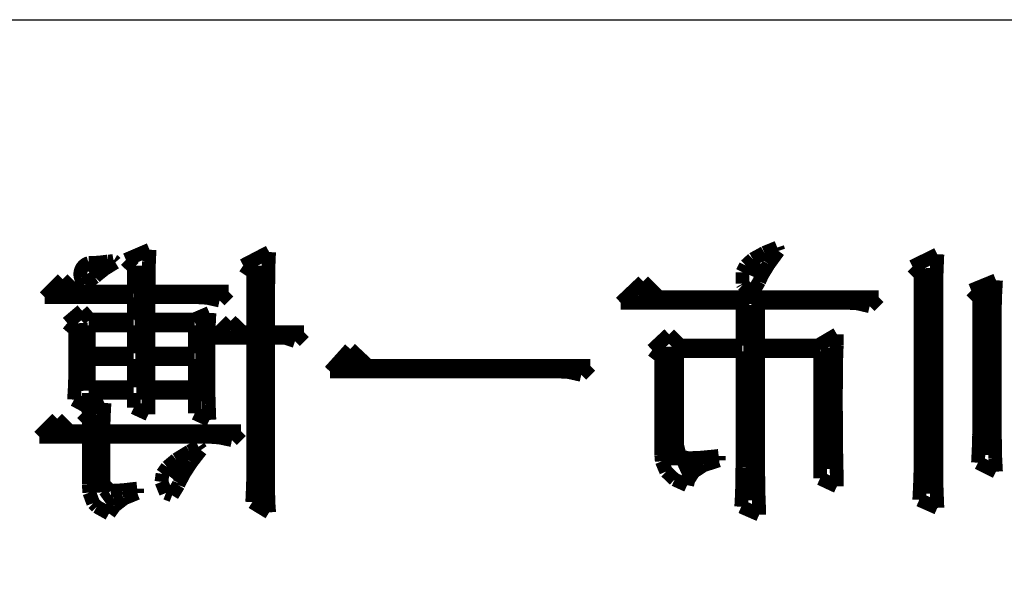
# Model space of a CAD drawing. Extents: x -53 to 531, y -106 to 304.
# Tile 7 of 66: x -33.63 to -26.35, y -94.74 to -90.65. Entities that reach past the tile are written whole.
import ezdxf

# ---------------------------------------------------------------- set-up
doc = ezdxf.new("R2010")
doc.units = 0
doc.layers.add('BOARD_GEOMETRY_SILKSCREEN_B', color=1, linetype='CONTINUOUS')

msp = doc.modelspace()

# ---------------------------------------------------------------- linework, layer by layer
at = {"layer": 'BOARD_GEOMETRY_SILKSCREEN_B'}
msp.add_lwpolyline([(-47.792894, -90.654378), (4.706874, -90.654378), (4.706874, -101.154484)], dxfattribs=at)
for points, const_width in [([(-32.67202, -92.356178), (-32.847026, -92.431108)], 0.1016), ([(-32.676338, -92.444824), (-32.67202, -92.356178)], 0.1016), ([(-31.788354, -92.373196), (-31.980124, -92.473018)], 0.1016), ([(-31.791402, -92.430092), (-31.788354, -92.373196)], 0.1016), ([(-28.128214, -92.379038), (-28.213812, -92.426028)], 0.1016), ([(-28.032456, -92.339922), (-28.128214, -92.379038)], 0.1016), ([(-28.095956, -92.46362), (-28.024074, -92.364814)], 0.1016), ([(-28.024074, -92.364814), (-28.032456, -92.339922)], 0.1016), ([(-26.849324, -92.389706), (-27.03322, -92.4814)], 0.1016), ([(-26.85415, -92.509594), (-26.849324, -92.389706)], 0.1016), ([(-33.075118, -92.482924), (-33.118552, -92.52331)], 0.127), ([(-33.00222, -92.497402), (-32.925512, -92.449904)], 0.1016), ([(-32.847026, -92.431108), (-32.788606, -92.489528)], 0.1016), ([(-32.730186, -92.473526), (-32.705294, -93.465396)], 0.127), ([(-32.678624, -92.541598), (-32.676338, -92.444824)], 0.1016), ([(-31.980124, -92.473018), (-31.90494, -92.522802)], 0.1016), ([(-31.847282, -92.473526), (-31.847282, -94.211394)], 0.127), ([(-31.793434, -92.50299), (-31.791402, -92.430092)], 0.1016), ([(-28.265628, -92.473018), (-28.29052, -92.522802)], 0.1016), ([(-28.213812, -92.426028), (-28.265628, -92.473018)], 0.1016), ([(-28.160218, -92.456), (-28.20543, -92.5576)], 0.127), ([(-28.144978, -92.54363), (-28.095956, -92.46362)], 0.1016), ([(-33.076642, -92.558616), (-33.066228, -92.548202)], 0.1016), ([(-33.066228, -92.548202), (-33.00222, -92.497402)], 0.1016), ([(-32.788606, -92.489528), (-32.788606, -92.665804)], 0.1016), ([(-32.679386, -92.647008), (-32.678624, -92.541598)], 0.1016), ([(-31.90494, -92.522802), (-31.90494, -92.965524)], 0.1016), ([(-31.79445, -92.592906), (-31.793434, -92.50299)], 0.1016), ([(-28.29052, -92.522802), (-28.29052, -92.60713)], 0.1016), ([(-28.165806, -92.59062), (-28.144978, -92.54363)], 0.1016), ([(-27.03322, -92.4814), (-26.9748, -92.53982)], 0.1016), ([(-26.9748, -92.53982), (-26.9748, -94.002098)], 0.1016), ([(-26.919428, -92.492322), (-26.899616, -94.160594)], 0.127), ([(-26.857198, -92.606114), (-26.85415, -92.509594)], 0.1016), ([(-33.313624, -92.57411), (-33.44672, -92.707206)], 0.1016), ([(-33.221676, -92.665804), (-33.313624, -92.57411)], 0.1016), ([(-33.158684, -92.59951), (-33.150048, -92.6084)], 0.1016), ([(-33.150048, -92.6084), (-33.076642, -92.558616)], 0.1016), ([(-31.79572, -92.696538), (-31.79445, -92.592906)], 0.1016), ([(-29.023818, -92.59062), (-29.189934, -92.748608)], 0.1016), ([(-28.906978, -92.707206), (-29.023818, -92.59062)], 0.1016), ([(-28.29052, -92.60713), (-28.286456, -92.614496)], 0.1016), ([(-28.286456, -92.614496), (-28.224226, -92.673678)], 0.1016), ([(-28.213812, -92.6719), (-28.165806, -92.59062)], 0.1016), ([(-26.857198, -94.041722), (-26.857198, -92.606114)], 0.1016), ([(-26.415746, -92.582238), (-26.599134, -92.657422)], 0.1016), ([(-26.42108, -92.681298), (-26.415746, -92.582238)], 0.1016), ([(-33.30194, -92.660216), (-33.330134, -92.64142)], 0.127), ([(-32.788606, -92.665804), (-33.221676, -92.665804)], 0.1016), ([(-32.680402, -92.665804), (-32.679386, -92.647008)], 0.1016), ([(-32.088074, -92.665804), (-32.680402, -92.665804)], 0.1016), ([(-32.154622, -92.732098), (-32.088074, -92.665804)], 0.1016), ([(-28.973018, -92.694506), (-29.058616, -92.685108)], 0.127), ([(-28.224226, -92.673678), (-28.213812, -92.6719)], 0.1016), ([(-26.599134, -92.657422), (-26.540714, -92.715334)], 0.1016), ([(-26.494486, -92.656406), (-26.477722, -93.874336)], 0.127), ([(-26.424128, -92.777818), (-26.42108, -92.681298)], 0.1016), ([(-33.44672, -92.707206), (-32.788606, -92.707206)], 0.1016), ([(-32.788606, -92.707206), (-32.788606, -92.873576)], 0.1016), ([(-32.680402, -92.707206), (-32.321246, -92.707206)], 0.1016), ([(-32.680402, -92.873576), (-32.680402, -92.707206)], 0.1016), ([(-32.321246, -92.707206), (-32.246316, -92.711524)], 0.1016), ([(-32.246316, -92.711524), (-32.154622, -92.732098)], 0.1016), ([(-31.796736, -92.817696), (-31.79572, -92.696538)], 0.1016), ([(-29.189934, -92.748608), (-28.29052, -92.748608)], 0.1016), ([(-27.282902, -92.707206), (-28.906978, -92.707206)], 0.1016), ([(-28.29052, -92.748608), (-28.29052, -93.065092)], 0.1016), ([(-28.225496, -92.764102), (-28.197048, -94.209108)], 0.127), ([(-28.173934, -92.748608), (-27.516074, -92.748608)], 0.1016), ([(-28.173934, -93.065092), (-28.173934, -92.748608)], 0.1016), ([(-27.516074, -92.748608), (-27.440128, -92.752926)], 0.1016), ([(-27.440128, -92.752926), (-27.349704, -92.774008)], 0.1016), ([(-27.349704, -92.774008), (-27.282902, -92.707206)], 0.1016), ([(-26.540714, -92.715334), (-26.540714, -93.706696)], 0.1016), ([(-33.171638, -92.807028), (-33.280096, -92.898722)], 0.1016), ([(-33.113726, -92.873576), (-33.171638, -92.807028)], 0.1016), ([(-32.229552, -92.823538), (-32.346138, -92.873576)], 0.1016), ([(-32.234124, -92.914216), (-32.229552, -92.823538)], 0.1016), ([(-31.796736, -92.965524), (-31.796736, -92.817696)], 0.1016), ([(-26.424128, -93.714824), (-26.424128, -92.777818)], 0.1016), ([(-33.280096, -92.898722), (-33.221676, -92.948506)], 0.1016), ([(-33.193228, -92.899484), (-33.165288, -93.400118)], 0.127), ([(-32.788606, -92.873576), (-33.113726, -92.873576)], 0.1016), ([(-32.346138, -92.873576), (-32.680402, -92.873576)], 0.1016), ([(-32.26689, -92.896436), (-32.276288, -93.477588)], 0.127), ([(-32.071818, -92.882212), (-32.196278, -93.006926)], 0.1016), ([(-31.988252, -92.965524), (-32.071818, -92.882212)], 0.1016), ([(-33.221676, -92.948506), (-33.221676, -93.267022)], 0.1016), ([(-33.121854, -92.915232), (-32.788606, -92.915232)], 0.1016), ([(-33.121854, -93.123512), (-33.121854, -92.915232)], 0.1016), ([(-32.788606, -92.915232), (-32.788606, -93.123512)], 0.1016), ([(-32.680402, -92.915232), (-32.33801, -92.915232)], 0.1016), ([(-32.680402, -93.123512), (-32.680402, -92.915232)], 0.1016), ([(-32.33801, -92.915232), (-32.33801, -93.123512)], 0.1016), ([(-32.235902, -93.009212), (-32.234124, -92.914216)], 0.1016), ([(-31.90494, -92.965524), (-31.988252, -92.965524)], 0.1016), ([(-31.530036, -92.965524), (-31.796736, -92.965524)], 0.1016), ([(-31.596838, -93.031818), (-31.530036, -92.965524)], 0.1016), ([(-28.832048, -92.98178), (-28.957016, -93.09862)], 0.1016), ([(-28.748736, -93.065092), (-28.832048, -92.98178)], 0.1016), ([(-27.591512, -92.98178), (-27.732736, -93.065092)], 0.1016), ([(-27.593036, -93.063314), (-27.591512, -92.98178)], 0.1016), ([(-32.237934, -93.10878), (-32.235902, -93.009212)], 0.1016), ([(-32.196278, -93.006926), (-31.90494, -93.006926)], 0.1016), ([(-31.90494, -93.006926), (-31.90494, -93.931232)], 0.1016), ([(-31.796736, -93.006926), (-31.672022, -93.006926)], 0.1016), ([(-31.796736, -94.047818), (-31.796736, -93.006926)], 0.1016), ([(-31.672022, -93.006926), (-31.596838, -93.031818)], 0.1016), ([(-32.788606, -93.123512), (-33.121854, -93.123512)], 0.1016), ([(-32.33801, -93.123512), (-32.680402, -93.123512)], 0.1016), ([(-32.237934, -93.30563), (-32.237934, -93.10878)], 0.1016), ([(-31.188914, -93.090238), (-31.33852, -93.256608)], 0.1016), ([(-31.055818, -93.215206), (-31.188914, -93.090238)], 0.1016), ([(-28.957016, -93.09862), (-28.890214, -93.148404)], 0.1016), ([(-28.837382, -93.072712), (-28.814776, -93.951298)], 0.127), ([(-28.773628, -93.107002), (-28.29052, -93.107002)], 0.1016), ([(-28.773628, -93.797882), (-28.773628, -93.107002)], 0.1016), ([(-28.29052, -93.065092), (-28.748736, -93.065092)], 0.1016), ([(-28.29052, -93.107002), (-28.29052, -93.964506)], 0.1016), ([(-27.732736, -93.065092), (-28.173934, -93.065092)], 0.1016), ([(-28.173934, -93.107002), (-27.716226, -93.107002)], 0.1016), ([(-28.173934, -93.906594), (-28.173934, -93.107002)], 0.1016), ([(-27.716226, -93.107002), (-27.716226, -94.047818)], 0.1016), ([(-27.65044, -93.081602), (-27.647646, -93.979238)], 0.127), ([(-27.596338, -93.152722), (-27.593036, -93.063314)], 0.1016), ([(-33.121854, -93.165422), (-32.788606, -93.165422)], 0.1016), ([(-33.121854, -93.373194), (-33.121854, -93.165422)], 0.1016), ([(-32.788606, -93.165422), (-32.788606, -93.373194)], 0.1016), ([(-32.680402, -93.165422), (-32.33801, -93.165422)], 0.1016), ([(-32.680402, -93.373194), (-32.680402, -93.165422)], 0.1016), ([(-32.33801, -93.165422), (-32.33801, -93.373194)], 0.1016), ([(-31.129224, -93.18752), (-31.230316, -93.180408)], 0.127), ([(-28.890214, -93.148404), (-28.890214, -93.87332)], 0.1016), ([(-27.597354, -93.249496), (-27.596338, -93.152722)], 0.1016), ([(-33.221676, -93.267022), (-33.224216, -93.362018)], 0.1016), ([(-31.33852, -93.256608), (-29.64815, -93.256608)], 0.1016), ([(-29.414724, -93.215206), (-31.055818, -93.215206)], 0.1016), ([(-29.64815, -93.256608), (-29.57322, -93.260926)], 0.1016), ([(-29.57322, -93.260926), (-29.481526, -93.282008)], 0.1016), ([(-29.481526, -93.282008), (-29.414724, -93.215206)], 0.1016), ([(-27.598624, -93.353382), (-27.597354, -93.249496)], 0.1016), ([(-32.236918, -93.40342), (-32.237934, -93.30563)], 0.1016), ([(-33.224216, -93.362018), (-33.230312, -93.464888)], 0.1016), ([(-32.788606, -93.373194), (-33.121854, -93.373194)], 0.1016), ([(-33.121854, -93.415104), (-32.788606, -93.415104)], 0.1016), ([(-33.121854, -93.523308), (-33.121854, -93.415104)], 0.1016), ([(-32.788606, -93.415104), (-32.788606, -93.523308)], 0.1016), ([(-32.33801, -93.373194), (-32.680402, -93.373194)], 0.1016), ([(-32.680402, -93.415104), (-32.33801, -93.415104)], 0.1016), ([(-32.680402, -93.573092), (-32.680402, -93.415104)], 0.1016), ([(-32.33801, -93.415104), (-32.33801, -93.565218)], 0.1016), ([(-32.234124, -93.500194), (-32.236918, -93.40342)], 0.1016), ([(-27.599386, -93.464888), (-27.598624, -93.353382)], 0.1016), ([(-33.230312, -93.464888), (-33.121854, -93.523308)], 0.1016), ([(-33.005522, -93.48978), (-33.171638, -93.565218)], 0.1016), ([(-33.010348, -93.584522), (-33.005522, -93.48978)], 0.1016), ([(-27.599386, -93.481906), (-27.599386, -93.464888)], 0.1016), ([(-27.598624, -93.57741), (-27.599386, -93.481906)], 0.1016), ([(-33.171638, -93.565218), (-33.121854, -93.615002)], 0.1016), ([(-33.069022, -93.574108), (-33.04413, -94.152212)], 0.127), ([(-32.788606, -93.523308), (-32.680402, -93.573092)], 0.1016), ([(-32.33801, -93.565218), (-32.229552, -93.615002)], 0.1016), ([(-32.230822, -93.596206), (-32.234124, -93.500194)], 0.1016), ([(-33.355026, -93.60662), (-33.488122, -93.739716)], 0.1016), ([(-33.263332, -93.698314), (-33.355026, -93.60662)], 0.1016), ([(-33.121854, -93.615002), (-33.121854, -93.698314)], 0.1016), ([(-33.01365, -93.683582), (-33.010348, -93.584522)], 0.1016), ([(-32.229552, -93.615002), (-32.230822, -93.596206)], 0.1016), ([(-27.598624, -93.674184), (-27.598624, -93.57741)], 0.1016), ([(-33.333944, -93.693234), (-33.369504, -93.688408)], 0.127), ([(-33.121854, -93.698314), (-33.263332, -93.698314)], 0.1016), ([(-33.01365, -93.698314), (-33.01365, -93.683582)], 0.1016), ([(-31.996634, -93.698314), (-33.01365, -93.698314)], 0.1016), ([(-32.063182, -93.764608), (-31.996634, -93.698314)], 0.1016), ([(-27.597354, -93.771212), (-27.598624, -93.674184)], 0.1016), ([(-26.540714, -93.706696), (-26.54173, -93.734382)], 0.1016), ([(-33.488122, -93.739716), (-33.121854, -93.739716)], 0.1016), ([(-33.121854, -93.739716), (-33.121854, -94.089474)], 0.1016), ([(-33.01365, -93.739716), (-32.229552, -93.739716)], 0.1016), ([(-33.01365, -94.089474), (-33.01365, -93.739716)], 0.1016), ([(-32.229552, -93.739716), (-32.154622, -93.745304)], 0.1016), ([(-32.154622, -93.745304), (-32.063182, -93.764608)], 0.1016), ([(-27.596338, -93.869002), (-27.597354, -93.771212)], 0.1016), ([(-26.54173, -93.734382), (-26.544016, -93.828108)], 0.1016), ([(-26.423112, -93.801184), (-26.424128, -93.714824)], 0.1016), ([(-32.376618, -93.848174), (-32.475424, -93.908626)], 0.1016), ([(-32.309816, -93.813122), (-32.376618, -93.848174)], 0.1016), ([(-32.362648, -93.928438), (-32.293052, -93.838014)], 0.1016), ([(-32.293052, -93.838014), (-32.309816, -93.813122)], 0.1016), ([(-28.7528, -93.882718), (-28.773628, -93.797882)], 0.1016), ([(-26.544016, -93.828108), (-26.549096, -93.931232)], 0.1016), ([(-26.42108, -93.898974), (-26.423112, -93.801184)], 0.1016), ([(-32.475424, -93.908626), (-32.541718, -93.963998)], 0.1016), ([(-32.41675, -94.010734), (-32.362648, -93.928438)], 0.1016), ([(-31.90494, -93.931232), (-31.905956, -94.025212)], 0.1016), ([(-28.890214, -93.87332), (-28.88615, -93.920818)], 0.1016), ([(-28.88615, -93.920818), (-28.853892, -93.997018)], 0.1016), ([(-28.636214, -93.942408), (-28.749498, -93.993716)], 0.127), ([(-28.690316, -93.898212), (-28.7528, -93.882718)], 0.1016), ([(-28.603956, -93.89491), (-28.690316, -93.898212)], 0.1016), ([(-28.501848, -93.885512), (-28.603956, -93.89491)], 0.1016), ([(-28.576016, -93.950028), (-28.465526, -93.914722)], 0.1016), ([(-28.465526, -93.881194), (-28.501848, -93.885512)], 0.1016), ([(-28.465526, -93.914722), (-28.465526, -93.881194)], 0.1016), ([(-28.173426, -93.998796), (-28.173934, -93.906594)], 0.1016), ([(-27.594306, -93.966538), (-27.596338, -93.869002)], 0.1016), ([(-26.549096, -93.931232), (-26.415746, -93.99778)], 0.1016), ([(-26.415746, -93.99778), (-26.42108, -93.898974)], 0.1016), ([(-32.541718, -93.963998), (-32.576516, -94.013782)], 0.1016), ([(-32.422084, -93.947234), (-32.500824, -94.050612)], 0.127), ([(-28.853892, -93.997018), (-28.791408, -94.0562)], 0.1016), ([(-28.691332, -94.06128), (-28.650946, -93.998796)], 0.1016), ([(-28.650946, -93.998796), (-28.576016, -93.950028)], 0.1016), ([(-28.29052, -93.964506), (-28.291536, -94.062296)], 0.1016), ([(-28.171902, -94.094808), (-28.173426, -93.998796)], 0.1016), ([(-27.59202, -94.064582), (-27.594306, -93.966538)], 0.1016), ([(-26.9748, -94.002098), (-26.977848, -94.09811)], 0.1016), ([(-32.576516, -94.013782), (-32.58439, -94.073218)], 0.1016), ([(-32.58439, -94.073218), (-32.551116, -94.155514)], 0.1016), ([(-32.454342, -94.083378), (-32.41675, -94.010734)], 0.1016), ([(-31.905956, -94.025212), (-31.909004, -94.123002)], 0.1016), ([(-31.79572, -94.141798), (-31.796736, -94.047818)], 0.1016), ([(-28.791408, -94.0562), (-28.698698, -94.09811)], 0.1016), ([(-28.698698, -94.09811), (-28.691332, -94.06128)], 0.1016), ([(-28.291536, -94.062296), (-28.293822, -94.159324)], 0.1016), ([(-27.716226, -94.047818), (-27.591512, -94.106238)], 0.1016), ([(-27.591512, -94.106238), (-27.59202, -94.064582)], 0.1016), ([(-26.85415, -94.13748), (-26.857198, -94.041722)], 0.1016), ([(-33.121854, -94.089474), (-33.117536, -94.152974)], 0.1016), ([(-32.961326, -94.140528), (-33.01365, -94.089474)], 0.1016), ([(-32.95523, -94.139512), (-32.961326, -94.140528)], 0.1016), ([(-32.872934, -94.135194), (-32.95523, -94.139512)], 0.1016), ([(-32.763714, -94.123002), (-32.872934, -94.135194)], 0.1016), ([(-32.763714, -94.156022), (-32.763714, -94.123002)], 0.1016), ([(-32.505396, -94.173294), (-32.459422, -94.097094)], 0.1016), ([(-32.459422, -94.097094), (-32.454342, -94.083378)], 0.1016), ([(-31.909004, -94.123002), (-31.913322, -94.222824)], 0.1016), ([(-31.792418, -94.239334), (-31.79572, -94.141798)], 0.1016), ([(-28.170124, -94.193614), (-28.171902, -94.094808)], 0.1016), ([(-26.977848, -94.09811), (-26.983182, -94.206314)], 0.1016), ([(-26.849832, -94.245684), (-26.85415, -94.13748)], 0.1016), ([(-33.117536, -94.152974), (-33.088326, -94.231206)], 0.1016), ([(-32.952436, -94.178882), (-33.00603, -94.216982)], 0.127), ([(-32.931354, -94.251018), (-32.858456, -94.19463)], 0.1016), ([(-32.858456, -94.19463), (-32.763714, -94.156022)], 0.1016), ([(-32.551116, -94.155514), (-32.505396, -94.173294)], 0.1016), ([(-31.913322, -94.222824), (-31.788354, -94.299024)], 0.1016), ([(-28.293822, -94.159324), (-28.298902, -94.257114)], 0.1016), ([(-28.165806, -94.294706), (-28.170124, -94.193614)], 0.1016), ([(-26.983182, -94.206314), (-26.849324, -94.265496)], 0.1016), ([(-33.088326, -94.231206), (-33.062418, -94.257114)], 0.1016), ([(-33.062418, -94.257114), (-32.97174, -94.307406)], 0.1016), ([(-32.97174, -94.307406), (-32.931354, -94.251018)], 0.1016), ([(-31.788354, -94.299024), (-31.792418, -94.239334)], 0.1016), ([(-28.298902, -94.257114), (-28.165806, -94.31528)], 0.1016), ([(-28.165806, -94.31528), (-28.165806, -94.294706)], 0.1016), ([(-26.849324, -94.265496), (-26.849832, -94.245684)], 0.1016)]:
    msp.add_lwpolyline(points, dxfattribs=dict(at, const_width=const_width))
at = {"layer": 'BOARD_GEOMETRY_SILKSCREEN_B', "const_width": 0.1016}
for points in [[(-33.180782, -92.56141, -0.414214), (-33.122616, -92.454476)], [(-32.978344, -92.442538, -0.038379), (-33.122616, -92.454476)], [(-32.938212, -92.439236, -0.038992), (-32.978344, -92.442538)], [(-32.938212, -92.439236, -0.081314), (-32.925512, -92.449904)], [(-33.158684, -92.59951, -0.123262), (-33.180782, -92.56141)]]:
    msp.add_lwpolyline(points, format="xyb", dxfattribs=at)

doc.saveas('drawing.dxf')
